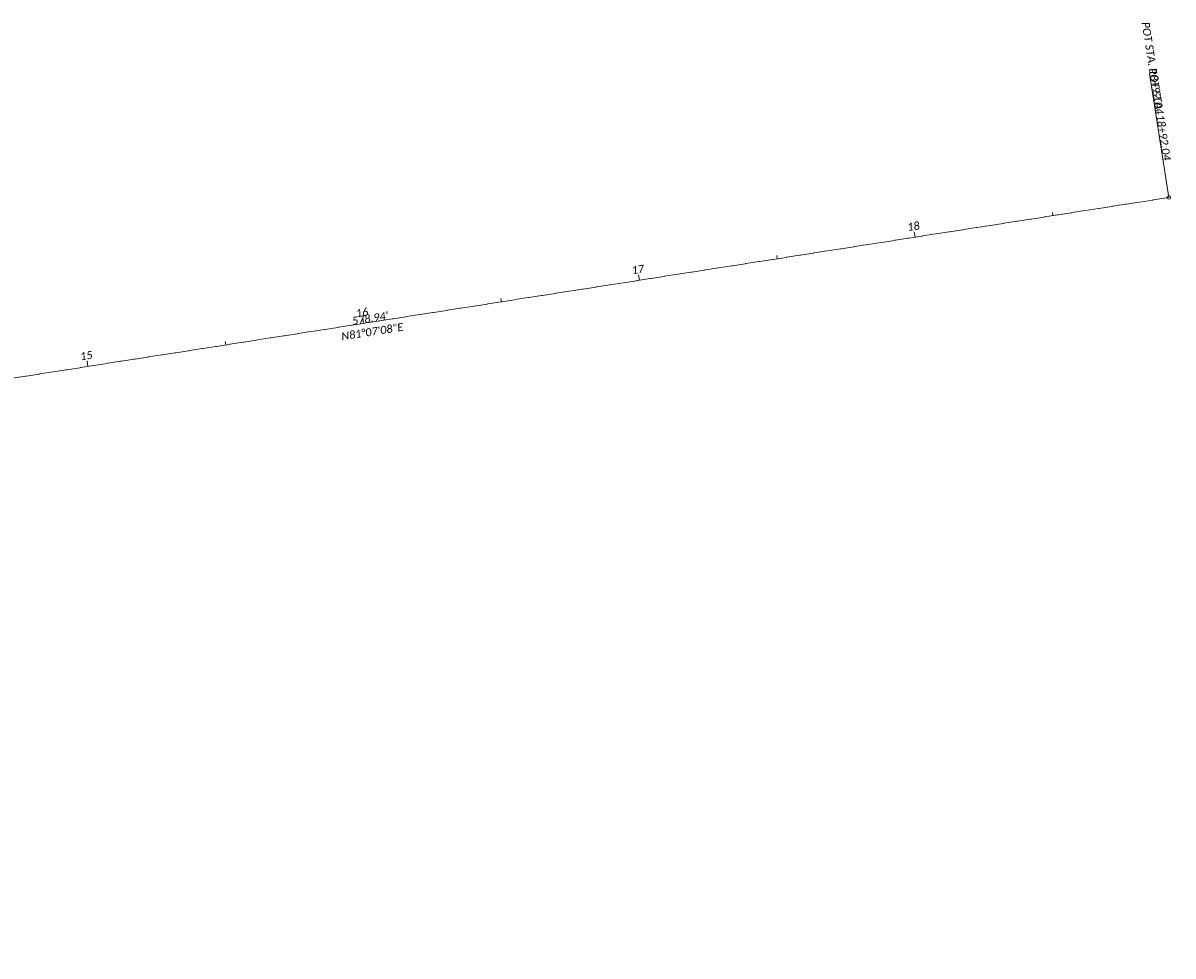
# Model space of a CAD drawing. Extents: x 219352 to 221146, y 361458 to 364237.
# Tile 7 of 12: x 220734 to 221146, y 361979 to 362313. Entities that reach past the tile are written whole.
import ezdxf

# ---------------------------------------------------------------- set-up
doc = ezdxf.new("R2010")
doc.units = 0
doc.header["$MEASUREMENT"] = 0
doc.linetypes.add('cl', pattern=[4.99999, 0.09375, -0.09375, 4.624991, -0.09375, 0.09375])
for name, color, linetype, lineweight in [('GE_P_Alignment', 7, 'cl', 13), ('GE_P_Alignment_100_Bearings', 7, 'Continuous', 0), ('GE_P_Alignment_100_Cardinal_Points', 7, 'Continuous', 0), ('GE_P_Alignment_100_Distances', 7, 'Continuous', 0), ('GE_P_Alignment_100_Stations', 7, 'Continuous', 0), ('GE_P_Alignment_500_Bearings', 7, 'Continuous', 0), ('GE_P_Alignment_500_Cardinal_Points', 7, 'Continuous', 0), ('GE_P_Alignment_500_Distances', 7, 'Continuous', 0), ('GE_P_Alignment_500_Stations', 7, 'Continuous', 0)]:
    doc.layers.add(name, color=color, linetype=linetype, lineweight=lineweight)
doc.styles.add('~P_Label - CenterBottom', font='calibrii.ttf', dxfattribs={"height": 0.14})
doc.styles.add('~P_Label - CenterDescender', font='calibrii.ttf', dxfattribs={"height": 0.14})
doc.styles.add('~P_Label - CenterTop', font='calibrii.ttf', dxfattribs={"height": 0.14})

# ---------------------------------------------------------------- blocks, each defined once
blk = doc.blocks.new('DrawLineAnnotationDirectionLength_2')
at = {"layer": 'GE_P_Alignment_500_Stations'}
blk.add_line((0, 0), (-0.1, 0), dxfattribs=at)
blk = doc.blocks.new('DrawLineAnnotationDirectionLength_3')
at = {"layer": 'GE_P_Alignment_500_Stations'}
blk.add_line((0, 0), (-0.06, 0), dxfattribs=at)
blk = doc.blocks.new('DrawLeaderAnnotation_7')
at = {"layer": 'GE_P_Alignment_500_Cardinal_Points'}
blk.add_line((0, 0), (-2.25, 0), dxfattribs=at)
blk.add_arc((0, 0), 0.03, 0, 360, dxfattribs=at)
blk = doc.blocks.new('DrawLineAnnotationDirectionLength')
at = {"layer": 'GE_P_Alignment_100_Stations'}
blk.add_line((0, 0), (-0.1, 0), dxfattribs=at)
blk = doc.blocks.new('DrawLineAnnotationDirectionLength_1')
at = {"layer": 'GE_P_Alignment_100_Stations'}
blk.add_line((0, 0), (-0.06, 0), dxfattribs=at)
blk = doc.blocks.new('DrawLeaderAnnotation_13')
at = {"layer": 'GE_P_Alignment_100_Cardinal_Points'}
blk.add_line((0, 0), (-2.25, 0), dxfattribs=at)
blk.add_arc((0, 0), 0.03, 0, 360, dxfattribs=at)

msp = doc.modelspace()

# ---------------------------------------------------------------- linework, layer by layer
at = {"layer": 'GE_P_Alignment', "flags": 128}
msp.add_lwpolyline([(219371.89, 361640.54), (220238.34, 362052.3), (220342.97, 362102.03, -0.028488), (220379.88, 362117.05), (220426.61, 362133.05, -0.043705), (220485.9, 362147.7), (220572.38, 362161.22), (221144.38, 362250.6)], format="xyb", dxfattribs=at)

# ---------------------------------------------------------------- block references
at = {"layer": 'GE_P_Alignment_100_Cardinal_Points', "xscale": 20, "yscale": 20, "zscale": 20, "rotation": 278.8810718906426}
msp.add_blockref('DrawLeaderAnnotation_13', (221144.38, 362250.6), dxfattribs=at)
at = {"layer": 'GE_P_Alignment_100_Stations', "xscale": 20, "yscale": 20, "zscale": 20, "rotation": 278.8810718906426}
for name, p in [('DrawLineAnnotationDirectionLength_1', (221102.84, 362244.1)), ('DrawLineAnnotationDirectionLength', (221053.44, 362236.38)), ('DrawLineAnnotationDirectionLength_1', (221053.44, 362236.38)), ('DrawLineAnnotationDirectionLength_1', (221004.04, 362228.67)), ('DrawLineAnnotationDirectionLength', (220954.64, 362220.95)), ('DrawLineAnnotationDirectionLength_1', (220905.24, 362213.23)), ('DrawLineAnnotationDirectionLength', (220855.84, 362205.51)), ('DrawLineAnnotationDirectionLength_1', (220806.44, 362197.79)), ('DrawLineAnnotationDirectionLength', (220757.04, 362190.07))]:
    msp.add_blockref(name, p, dxfattribs=at)
at = {"layer": 'GE_P_Alignment_500_Cardinal_Points', "xscale": 20, "yscale": 20, "zscale": 20, "rotation": 278.8810718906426}
msp.add_blockref('DrawLeaderAnnotation_7', (221144.38, 362250.6), dxfattribs=at)
at = {"layer": 'GE_P_Alignment_500_Stations', "xscale": 20, "yscale": 20, "zscale": 20, "rotation": 278.8810718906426}
for name, p in [('DrawLineAnnotationDirectionLength_3', (221053.44, 362236.38)), ('DrawLineAnnotationDirectionLength_3', (220954.64, 362220.95)), ('DrawLineAnnotationDirectionLength_3', (220855.84, 362205.51)), ('DrawLineAnnotationDirectionLength_2', (220757.04, 362190.07))]:
    msp.add_blockref(name, p, dxfattribs=at)

# ---------------------------------------------------------------- texts
at = {"layer": 'GE_P_Alignment_100_Bearings', "insert": (220858.69, 362203.93), "char_height": 2.8, "attachment_point": 2, "rotation": 8.8811, "line_spacing_factor": 0.9, "style": '~P_Label - CenterTop'}
msp.add_mtext('N81°07\'08"E', dxfattribs=at)
at = {"layer": 'GE_P_Alignment_100_Cardinal_Points', "insert": (221139.75, 362280.24), "char_height": 2.8, "attachment_point": 8, "rotation": 278.8811, "line_spacing_factor": 0.9, "style": '~P_Label - CenterDescender'}
msp.add_mtext('POT STA. 18+92.04', dxfattribs=at)
at = {"layer": 'GE_P_Alignment_100_Distances', "insert": (220858.38, 362205.91), "char_height": 2.8, "attachment_point": 8, "rotation": 8.8811, "line_spacing_factor": 0.9, "style": '~P_Label - CenterDescender'}
msp.add_mtext("578.94'", dxfattribs=at)
at = {"layer": 'GE_P_Alignment_100_Stations', "char_height": 2.8, "attachment_point": 8, "rotation": 8.8811, "line_spacing_factor": 0.9, "style": '~P_Label - CenterBottom'}
for s, insert in [('18', (221053.06, 362238.86)), ('17', (220954.26, 362223.42)), ('16', (220855.45, 362207.98)), ('15', (220756.65, 362192.54))]:
    msp.add_mtext(s, dxfattribs=dict(at, insert=insert))
at = {"layer": 'GE_P_Alignment_500_Bearings', "insert": (220858.69, 362203.93), "char_height": 2.8, "attachment_point": 2, "rotation": 8.8811, "line_spacing_factor": 0.9, "style": '~P_Label - CenterTop'}
msp.add_mtext('N81°07\'08"E', dxfattribs=at)
at = {"layer": 'GE_P_Alignment_500_Cardinal_Points', "insert": (221139.75, 362280.24), "char_height": 2.8, "attachment_point": 9, "rotation": 278.8811, "line_spacing_factor": 0.9, "style": '~P_Label - CenterDescender'}
msp.add_mtext('POT STA. 18+92.04', dxfattribs=at)
at = {"layer": 'GE_P_Alignment_500_Distances', "insert": (220858.38, 362205.91), "char_height": 2.8, "attachment_point": 8, "rotation": 8.8811, "line_spacing_factor": 0.9, "style": '~P_Label - CenterDescender'}
msp.add_mtext("578.94'", dxfattribs=at)
at = {"layer": 'GE_P_Alignment_500_Stations', "insert": (220756.65, 362192.54), "char_height": 2.8, "attachment_point": 8, "rotation": 8.8811, "line_spacing_factor": 0.9, "style": '~P_Label - CenterBottom'}
msp.add_mtext('15', dxfattribs=at)

doc.saveas('drawing.dxf')
